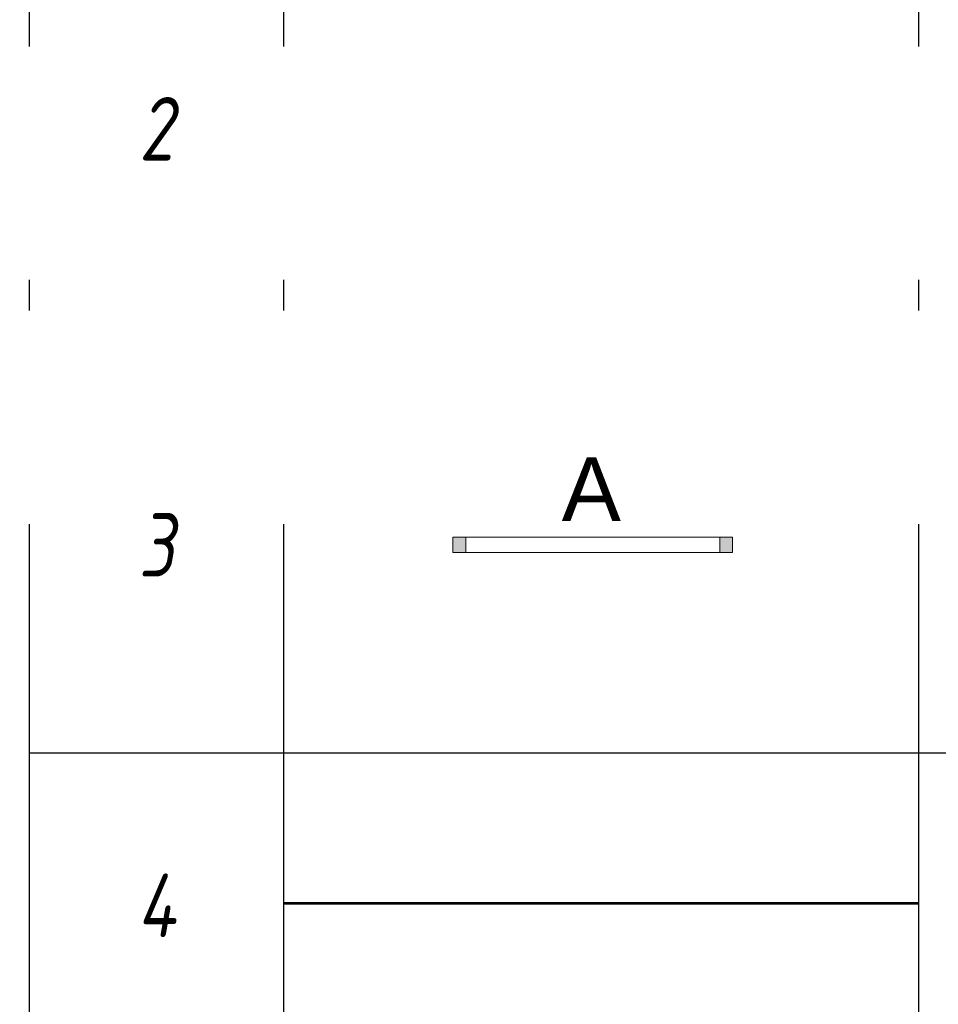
# Model space of a CAD drawing. Header units: millimetres. Extents: x -88210283 to 7466349, y -86687 to 22351.
# Tile 228 of 256: x 86871 to 90487, y -28693 to -24818. Entities that reach past the tile are written whole.
import ezdxf
from ezdxf import colors
from ezdxf.entities.mleader import LeaderData, LeaderLine
from ezdxf.math import Vec2, Vec3

# ---------------------------------------------------------------- set-up
doc = ezdxf.new("R2010")
doc.units = ezdxf.units.MM
doc.linetypes.add('-D1-03x03', pattern=[6, 3, -3])
doc.linetypes.add('DASHDOT', pattern=[25.4, 12.7, -6.35, 0, -6.35])
for name, color, linetype, lineweight, true_color in [('dim_razv', 7, 'DASHDOT', 9, 0x285228), ('light_pot', 7, 'Continuous', 15, 0x333300), ('pol', 7, 'Continuous', 15, 0x55666d)]:
    doc.layers.add(name, color=color, linetype=linetype, lineweight=lineweight, true_color=true_color)
doc.layers.add('Марки дверей', color=7, linetype='Continuous', lineweight=9)
doc.styles.add('fl_iso paper', font='isocpeur.ttf', dxfattribs={"width": 0.8, "oblique": 10})
doc.styles.add('In tre', font='isocpeur.ttf', dxfattribs={"width": 0.8, "oblique": 10})
doc.styles.get("Standard").update_dxf_attribs({"font": 'arial.ttf'})

# ---------------------------------------------------------------- blocks, each defined once
blk = doc.blocks.new('_DOT')
at = {"color": 0, "linetype": 'ByBlock'}
blk.add_line((-0.5, 0), (-1, 0), dxfattribs=at)
at = {"color": 0, "linetype": 'ByBlock', "const_width": 0.5}
blk.add_lwpolyline([(-0.25, 0, 1), (0.25, 0, 1)], format="xyb", close=True, dxfattribs=at)
blk = doc.blocks.new('*T739')
at = {"color": 0, "linetype": 'ByBlock', "lineweight": -2, "transparency": 16777216}
for p, q in [((0, 0), (13800, 0)), ((0, 0), (0, -13450)), ((1000, 0), (1000, -13450)), ((3500, 0), (3500, -13450)), ((10500, 0), (10500, -13450)), ((12000, 0), (12000, -13450)), ((13800, 0), (13800, -13450)), ((0, -1500), (13800, -1500)), ((0, -2720.8), (13800, -2720.8)), ((0, -4358.3), (13800, -4358.3)), ((0, -5995.8), (13800, -5995.8)), ((0, -7195.8), (13800, -7195.8)), ((0, -8416.7), (13800, -8416.7)), ((0, -9675), (13800, -9675)), ((0, -10933.3), (13800, -10933.3)), ((0, -12191.7), (13800, -12191.7)), ((0, -13450), (13800, -13450))]:
    blk.add_line(p, q, dxfattribs=at)
at = {"transparency": 16777216, "style": 'fl_iso paper'}
for s, insert, char_height, width, attachment_point in [('Кол-во, шт.', (11250, -750), 300, 1200, 5), ('{\\H0.9375x;\\C7;Обозначение\\H1.0667x; }', (2250, -750), 320, 2200, 5), ('Прим.', (12900, -750), 300, 1500, 5), ('{\\C7;Поз.}', (500, -750), 300, 700, 5), ('{\\C7;Наименование}', (7000, -750), 300, 6700, 5), ('Точечный встраиваемый светильник диаметром 120мм с рассеяным светом, 10W, 4000К. Степень защиты IP20', (3650, -2110.4), 250, 6700, 4), ('1', (500, -2110.4), 250, 700, 5), ('2', (11250, -2110.4), 250, 1200, 5), ('Светильник подвесной линейный ART-LINE35 S, 12W, LED лента, опаловый рассеиватель, 4000К, белый, >90Ra, ART, выносной блок питаня, 990*35*35мм. Степень защиты IP20', (3650, -3539.6), 250, 6700, 4), ('2', (500, -3539.6), 250, 700, 5), ('28', (11250, -3539.6), 250, 1200, 5), ('Светильник подвесной линейный ART-LINE35 S, 12W, LED лента, опаловый рассеиватель, 4000К, белый, >90Ra, ART, выносной блок питаня, 990*35*35мм. Степень защиты IP20', (3650, -5177.1), 250, 6700, 4), ('3', (500, -5177.1), 250, 700, 5), ('8', (11250, -5177.1), 250, 1200, 5), ('Контурная подсветка потолка светодиодной лентой 24V, 9,6W, 4000К. Степень защиты IP20', (3650, -6595.8), 250, 6700, 4), ('4', (500, -6595.8), 250, 700, 5), ('{\\A1;22,3', (11250, -6595.8), 250, 1200, 5), ('м.п.', (12900, -6595.8), 250, 1500, 5), ('Встраиваемый гипсовый световой профиль с светодиодной лентой 24V, 9,6W, 4000К. \\PСтепень защиты IP20', (3650, -7806.2), 250, 6700, 4), ('5', (500, -7806.2), 250, 700, 5), ('{\\A1;16,4', (11250, -7806.2), 250, 1200, 5), ('м.п.', (12900, -7806.2), 250, 1500, 5), ('Эвакуационный указатель аварийный MIZAR 2023-2 LED STANDARD G2, 230В, 2Вт, IP40, \\Pс автономной работой 3 ч{\\C7;, с кнопкой тест}', (3650, -9045.8), 250, 6700, 4), ('6', (500, -9045.8), 250, 700, 5), ('4', (11250, -9045.8), 250, 1200, 5), ('Двусторонний световой указатель аварийный MIZAR 2023-2 LED STANDARD G2, 230В, 2Вт, IP40, с автономной работой 3 ч{\\C7;, с кнопкой тест}', (3650, -10304.2), 250, 6700, 4), ('7', (500, -10304.2), 250, 700, 5), ('4', (11250, -10304.2), 250, 1200, 5), ('Световой указатель ПК MIZAR 2023-2 LED STANDARD G2, 230В, 2Вт, IP40, \\Pс автономной работой 3 ч{\\C7;, с кнопкой тест}', (3650, -11562.5), 250, 6700, 4), ('8', (500, -11562.5), 250, 700, 5), ('4', (11250, -11562.5), 250, 1200, 5), ('Световой указатель "Безопасная зона МГН" MIZAR 2023-2 LED STANDARD G2, 230В, 3Вт, IP40, с автономной работой 3 ч{\\C7;, с кнопкой тест}', (3650, -12820.8), 250, 6700, 4), ('9', (500, -12820.8), 250, 700, 5), ('3', (11250, -12820.8), 250, 1200, 5)]:
    blk.add_mtext(s, dxfattribs=dict(at, insert=insert, char_height=char_height, width=width, attachment_point=attachment_point))
blk = doc.blocks.new('*U738')
at = {"layer": 'light_pot', "linetype": 'ByBlock', "lineweight": 0}
h = blk.add_hatch(color=252, dxfattribs=at)
h.dxf.hatch_style = 1
h.paths.add_polyline_path([(-500, 30), (-550, 30), (-550, -30), (-500, -30)])
h = blk.add_hatch(color=252, dxfattribs=at)
h.dxf.hatch_style = 1
h.paths.add_polyline_path([(500, 30), (550, 30), (550, -30), (500, -30)])
for points in [[(-500, 30), (-550, 30), (-550, -30), (-500, -30)], [(500, -30), (-500, -30), (-500, 30), (500, 30)], [(500, 30), (550, 30), (550, -30), (500, -30)]]:
    blk.add_lwpolyline(points, close=True, dxfattribs=at)
blk = doc.blocks.new('*U733')
at = {"layer": 'light_pot', "color": 0, "linetype": 'ByBlock', "lineweight": -2, "transparency": 16777216}
blk.add_blockref('*U738', (0, 0), dxfattribs=at)
blk = doc.blocks.new('*U734')
at = {"layer": 'light_pot', "linetype": 'ByBlock', "lineweight": 0}
h = blk.add_hatch(color=252, dxfattribs=at)
h.dxf.hatch_style = 1
h.paths.add_polyline_path([(-500, 30), (-550, 30), (-550, -30), (-500, -30)])
h = blk.add_hatch(color=252, dxfattribs=at)
h.dxf.hatch_style = 1
h.paths.add_polyline_path([(500, 30), (550, 30), (550, -30), (500, -30)])
for points in [[(-500, 30), (-550, 30), (-550, -30), (-500, -30)], [(500, -30), (-500, -30), (-500, 30), (500, 30)], [(500, 30), (550, 30), (550, -30), (500, -30)]]:
    blk.add_lwpolyline(points, close=True, dxfattribs=at)
blk = doc.blocks.new('*U735')
at = {"layer": 'light_pot', "color": 0, "linetype": 'ByBlock', "lineweight": -2, "transparency": 16777216}
blk.add_blockref('*U734', (0, 0), dxfattribs=at)

msp = doc.modelspace()

# ---------------------------------------------------------------- linework, layer by layer
at = {"layer": 'light_pot', "color": 1, "linetype": '-D1-03x03', "lineweight": 53, "const_width": 10}
msp.add_lwpolyline([(87908.7, -28295.5), (90408.7, -28295.5)], dxfattribs=at)

# ---------------------------------------------------------------- block references
msp.add_blockref('*T739', (86908.7, -21708.2))
at = {"layer": 'light_pot'}
for name, p in [('*U733', (89126.4, -25238.8)), ('*U735', (89126.4, -26885.5))]:
    msp.add_blockref(name, p, dxfattribs=at)

# ---------------------------------------------------------------- texts
at = {"layer": 'light_pot', "color": 10, "linetype": 'ByBlock', "insert": (89004.4, -26541.1), "char_height": 250, "attachment_point": 1}
msp.add_mtext_dynamic_manual_height_columns('А', width=0.727, gutter_width=0.125, heights=[0], dxfattribs=at)

# ---------------------------------------------------------------- next in the draw order: leaders
at = {"layer": 'Марки дверей', "lineweight": -2, "transparency": 33554687}
ml = msp.add_multileader_mtext('Standard', dxfattribs=at)
ml.set_content('\\pxsm1,ql;ГКЛ обшивка толщиной 75 мм \\Pвысотой 2500 мм', color=256, style='fl_iso paper')
ml.set_leader_properties(lineweight=5)
ml.set_arrow_properties(name='DOT')
ml.build(insert=Vec2(0, 0))
ml.multileader.update_dxf_attribs({"has_dogleg": 0, "text_left_attachment_type": 6, "text_right_attachment_type": 6, "dogleg_length": 0.75, "arrow_head_size": 60, "scale": 40})
ctx = ml.context
ctx.base_point, ctx.scale, ctx.char_height, ctx.arrow_head_size, ctx.landing_gap_size, ctx.plane_origin = Vec3(42395.5, -25350), 40, 250, 60, 80, Vec3(44407.6, -18170.1)
ctx.left_attachment, ctx.right_attachment = 6, 6
notes = []
notes.append((ctx, [(0, (1, 1, 0), (46464.5, -25350), (-1, 0), 30, [(0, [(47193, -28229.4)], 0, [])])]))
ctx.mtext.insert, ctx.mtext.width, ctx.mtext.defined_height, ctx.mtext.line_spacing_factor, ctx.mtext.flow_direction = Vec3(42475.5, -25050), 4067.72, 979.1, 0.7, 5
ctx.mtext.has_bg_fill, ctx.mtext.bg_color, ctx.mtext.bg_scale_factor, ctx.mtext.bg_transparency, ctx.mtext.use_window_bg_color = 1, -1027028792, 1.5, 0, 1
for ctx, leaders in notes:
    for number, flags, end, landing, length, lines in leaders:
        leader = LeaderData()
        leader.index, (leader.has_last_leader_line, leader.has_dogleg_vector, leader.attachment_direction) = number, flags
        leader.last_leader_point, leader.dogleg_vector, leader.dogleg_length = Vec3(end), Vec3(landing), length
        for number, points, colour, breaks in lines:
            line = LeaderLine()
            line.index, line.vertices, line.color, line.breaks = number, Vec3.list(points), colors.encode_raw_color(colour), breaks
            leader.lines.append(line)
        ctx.leaders.append(leader)

# ---------------------------------------------------------------- next in the draw order: leaders
ml = msp.add_multileader_mtext('Standard', dxfattribs=at)
ml.set_content('\\pxsm1,ql;ГКЛ обшивка толщиной 75 мм \\Pвысотой 2500 мм', color=256, style='fl_iso paper')
ml.set_leader_properties(lineweight=5)
ml.set_arrow_properties(name='DOT')
ml.build(insert=Vec2(0, 0))
ml.multileader.update_dxf_attribs({"has_dogleg": 0, "text_left_attachment_type": 6, "text_right_attachment_type": 6, "dogleg_length": 0.75, "arrow_head_size": 60, "scale": 40})
ctx = ml.context
ctx.base_point, ctx.scale, ctx.char_height, ctx.arrow_head_size, ctx.landing_gap_size, ctx.plane_origin = Vec3(57861.3, -25350), 40, 250, 60, 80, Vec3(59873.4, -18170.1)
ctx.left_attachment, ctx.right_attachment = 6, 6
notes = []
notes.append((ctx, [(1, (1, 1, 0), (57831.3, -25350), (1, 0), 30, [(0, [(55180.2, -28229.4)], 0, [])])]))
ctx.mtext.insert, ctx.mtext.width, ctx.mtext.defined_height, ctx.mtext.line_spacing_factor, ctx.mtext.flow_direction = Vec3(57941.3, -25050), 4067.72, 979.1, 0.7, 5
ctx.mtext.has_bg_fill, ctx.mtext.bg_color, ctx.mtext.bg_scale_factor, ctx.mtext.bg_transparency, ctx.mtext.use_window_bg_color = 1, -1027028792, 1.5, 0, 1
for ctx, leaders in notes:
    for number, flags, end, landing, length, lines in leaders:
        leader = LeaderData()
        leader.index, (leader.has_last_leader_line, leader.has_dogleg_vector, leader.attachment_direction) = number, flags
        leader.last_leader_point, leader.dogleg_vector, leader.dogleg_length = Vec3(end), Vec3(landing), length
        for number, points, colour, breaks in lines:
            line = LeaderLine()
            line.index, line.vertices, line.color, line.breaks = number, Vec3.list(points), colors.encode_raw_color(colour), breaks
            leader.lines.append(line)
        ctx.leaders.append(leader)

# ---------------------------------------------------------------- next in the draw order: leaders
at = {"layer": 'pol', "color": 1, "linetype": 'ByBlock', "true_color": 0xff0000}
ml = msp.add_multileader_mtext('Standard', dxfattribs=at)
ml.set_content('Лоток щелевой\\Pводоотводный в полу, модульный. Лщ-2', color=(255, 0, 0), style='In tre')
ml.set_leader_properties()
ml.build(insert=Vec2(0, 0))
ml.multileader.update_dxf_attribs({"text_left_attachment_type": 6, "text_right_attachment_type": 6, "dogleg_length": 1, "arrow_head_size": 0, "scale": 50})
ctx = ml.context
ctx.base_point, ctx.scale, ctx.char_height, ctx.arrow_head_size, ctx.landing_gap_size, ctx.plane_origin = Vec3(50567.3, -26429.4), 50, 200, 0, 4.5, Vec3(64361.3, -20859.5)
ctx.left_attachment, ctx.right_attachment = 6, 6
notes = []
notes.append((ctx, [(0, (1, 1, 0), (52833.1, -26429.4), (-1, 0), 50, [(1, [(54223, -29649.4)], 0, [])])]))
ctx.mtext.insert, ctx.mtext.width, ctx.mtext.defined_height, ctx.mtext.flow_direction = Vec3(50571.8, -26169.4), 2329.345, 696.6, 5
ctx.mtext.has_bg_fill, ctx.mtext.bg_color, ctx.mtext.bg_scale_factor, ctx.mtext.bg_transparency, ctx.mtext.use_window_bg_color = 1, -1027028792, 1.5, 0, 1
for ctx, leaders in notes:
    for number, flags, end, landing, length, lines in leaders:
        leader = LeaderData()
        leader.index, (leader.has_last_leader_line, leader.has_dogleg_vector, leader.attachment_direction) = number, flags
        leader.last_leader_point, leader.dogleg_vector, leader.dogleg_length = Vec3(end), Vec3(landing), length
        for number, points, colour, breaks in lines:
            line = LeaderLine()
            line.index, line.vertices, line.color, line.breaks = number, Vec3.list(points), colors.encode_raw_color(colour), breaks
            leader.lines.append(line)
        ctx.leaders.append(leader)

# ---------------------------------------------------------------- next in the draw order: leaders
at = {"layer": 'pol', "color": 0, "linetype": 'ByBlock'}
ml = msp.add_multileader_mtext('Standard', dxfattribs=at)
ml.set_content('Керамогранит под камень^J600х1200 мм', style='In tre')
ml.set_leader_properties()
ml.build(insert=Vec2(0, 0))
ml.multileader.update_dxf_attribs({"text_left_attachment_type": 6, "text_right_attachment_type": 6, "dogleg_length": 1, "arrow_head_size": 0, "scale": 50})
ctx = ml.context
ctx.base_point, ctx.scale, ctx.char_height, ctx.arrow_head_size, ctx.landing_gap_size, ctx.plane_origin = Vec3(59314.9, -26303.4), 50, 200, 0, 4.5, Vec3(66126.7, -21463.5)
ctx.left_attachment, ctx.right_attachment = 6, 6
notes = []
notes.append((ctx, [(1, (1, 1, 0), (59264.9, -26303.4), (1, 0), 50, [(1, [(58041.5, -28624.4)], 0, [])])]))
ctx.mtext.insert, ctx.mtext.width, ctx.mtext.defined_height, ctx.mtext.flow_direction = Vec3(59319.4, -26063.4), 3092.716, 696.6, 5
ctx.mtext.has_bg_fill, ctx.mtext.bg_color, ctx.mtext.bg_scale_factor, ctx.mtext.bg_transparency, ctx.mtext.use_window_bg_color = 1, -1027028792, 1.5, 0, 1
for ctx, leaders in notes:
    for number, flags, end, landing, length, lines in leaders:
        leader = LeaderData()
        leader.index, (leader.has_last_leader_line, leader.has_dogleg_vector, leader.attachment_direction) = number, flags
        leader.last_leader_point, leader.dogleg_vector, leader.dogleg_length = Vec3(end), Vec3(landing), length
        for number, points, colour, breaks in lines:
            line = LeaderLine()
            line.index, line.vertices, line.color, line.breaks = number, Vec3.list(points), colors.encode_raw_color(colour), breaks
            leader.lines.append(line)
        ctx.leaders.append(leader)

# ---------------------------------------------------------------- next in the draw order: leaders
at = {"layer": 'dim_razv', "color": 0, "linetype": 'ByBlock'}
ml = msp.add_multileader_mtext('Standard', dxfattribs=at)
ml.set_content('Плитка керамогранитная, настенная', style='In tre')
ml.set_leader_properties()
ml.build(insert=Vec2(0, 0))
ml.multileader.update_dxf_attribs({"text_left_attachment_type": 6, "text_right_attachment_type": 6, "dogleg_length": 1, "arrow_head_size": 0, "scale": 50})
ctx = ml.context
ctx.base_point, ctx.scale, ctx.char_height, ctx.arrow_head_size, ctx.landing_gap_size, ctx.plane_origin = Vec3(59251.3, -26485.3), 50, 200, 0, 4.5, Vec3(63066.7, -26656.1)
ctx.left_attachment, ctx.right_attachment = 6, 6
notes = []
notes.append((ctx, [(1, (1, 1, 0), (59201.3, -26485.3), (1, 0), 50, [(1, [(58203, -28329.4)], 0, [])])]))
ctx.mtext.insert, ctx.mtext.width, ctx.mtext.defined_height, ctx.mtext.flow_direction = Vec3(59255.8, -26245.3), 3092.716, 696.6, 5
ctx.mtext.has_bg_fill, ctx.mtext.bg_color, ctx.mtext.bg_scale_factor, ctx.mtext.bg_transparency, ctx.mtext.use_window_bg_color = 1, -1027028792, 1.5, 0, 1
for ctx, leaders in notes:
    for number, flags, end, landing, length, lines in leaders:
        leader = LeaderData()
        leader.index, (leader.has_last_leader_line, leader.has_dogleg_vector, leader.attachment_direction) = number, flags
        leader.last_leader_point, leader.dogleg_vector, leader.dogleg_length = Vec3(end), Vec3(landing), length
        for number, points, colour, breaks in lines:
            line = LeaderLine()
            line.index, line.vertices, line.color, line.breaks = number, Vec3.list(points), colors.encode_raw_color(colour), breaks
            leader.lines.append(line)
        ctx.leaders.append(leader)

# ---------------------------------------------------------------- next in the draw order: leaders
ml = msp.add_multileader_mtext('Standard', dxfattribs=at)
ml.set_content('Зеркало на стене, выполнить в один уровень с отделкой стен', style='In tre')
ml.set_leader_properties()
ml.build(insert=Vec2(0, 0))
ml.multileader.update_dxf_attribs({"text_left_attachment_type": 6, "text_right_attachment_type": 6, "dogleg_length": 1, "arrow_head_size": 0, "scale": 50})
ctx = ml.context
ctx.base_point, ctx.scale, ctx.char_height, ctx.arrow_head_size, ctx.landing_gap_size, ctx.plane_origin = Vec3(53255.9, -26458.4), 50, 200, 0, 4.5, Vec3(60067.7, -21618.5)
ctx.left_attachment, ctx.right_attachment = 6, 6
notes = []
notes.append((ctx, [(0, (1, 1, 0), (56198.1, -26458.4), (-1, 0), 50, [(1, [(56852.7, -29729.4)], 0, [])])]))
ctx.mtext.insert, ctx.mtext.width, ctx.mtext.defined_height, ctx.mtext.flow_direction = Vec3(53260.4, -26218.4), 3092.716, 696.6, 5
ctx.mtext.has_bg_fill, ctx.mtext.bg_color, ctx.mtext.bg_scale_factor, ctx.mtext.bg_transparency, ctx.mtext.use_window_bg_color = 1, -1027028792, 1.5, 0, 1
for ctx, leaders in notes:
    for number, flags, end, landing, length, lines in leaders:
        leader = LeaderData()
        leader.index, (leader.has_last_leader_line, leader.has_dogleg_vector, leader.attachment_direction) = number, flags
        leader.last_leader_point, leader.dogleg_vector, leader.dogleg_length = Vec3(end), Vec3(landing), length
        for number, points, colour, breaks in lines:
            line = LeaderLine()
            line.index, line.vertices, line.color, line.breaks = number, Vec3.list(points), colors.encode_raw_color(colour), breaks
            leader.lines.append(line)
        ctx.leaders.append(leader)

doc.saveas('drawing.dxf')
